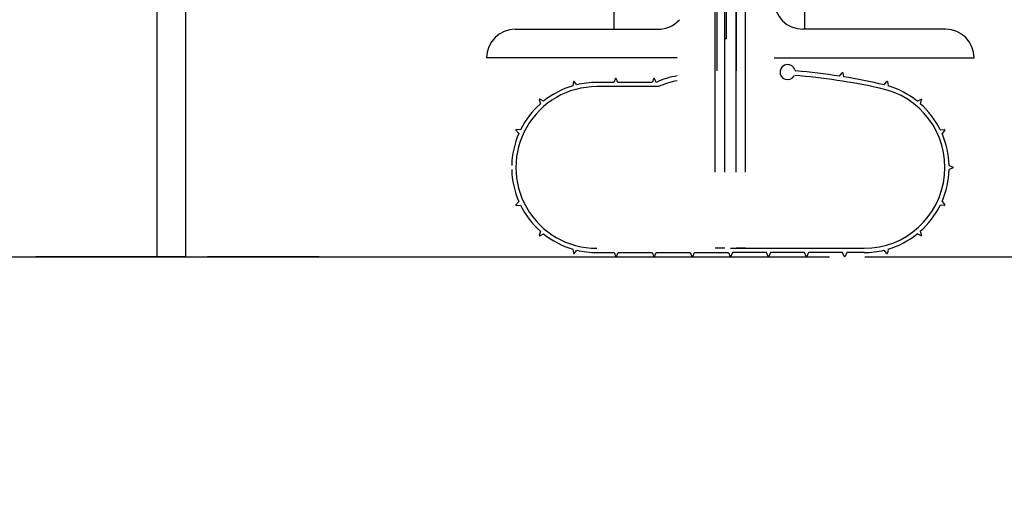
# Model space of a CAD drawing. Header units: inches. Extents: x 144.9 to 238.4, y 214.8 to 247.7.
# Tile 59 of 256: x 162 to 162.8, y 220.1 to 220.5. Entities that reach past the tile are written whole.
import ezdxf

# ---------------------------------------------------------------- set-up
doc = ezdxf.new("R2010")
doc.units = ezdxf.units.IN
doc.header["$LTSCALE"] = 0.25
doc.header["$MEASUREMENT"] = 0
doc.layers.add('ANNOTATIONS', color=1, linetype='Continuous')
doc.layers.add('MOTOR RH', color=7, linetype='Continuous')
doc.styles.add('ARIAL', font='arial.ttf', dxfattribs={"height": 0.09375})
doc.dimstyles.new('STANDARD$0', dxfattribs={"dimtxt": 0.09375, "dimasz": 0.09375, "dimexe": 0.03125, "dimexo": 0.046875, "dimgap": 0.09, "dimtad": 0, "dimtih": 1, "dimtoh": 1, "dimdec": 4, "dimzin": 0, "dimdsep": 46, "dimtxsty": 'ARIAL', "dimcen": 0.09, "dimadec": 0, "dimazin": 0, "dimtfac": 1, "dimtdec": 4, "dimtofl": 0, "dimtmove": 0, "dimatfit": 1, "dimfxl": 1, "dimtolj": 1, "dimtzin": 0, "dimarcsym": 0})

# ---------------------------------------------------------------- blocks, each defined once
blk = doc.blocks.new('*D112')
at = {"layer": 'ANNOTATIONS', "color": 0, "lineweight": -2, "transparency": 16777216}
for p, q in [((163.16043, 220.97893), (163.16043, 221.07268)), ((162.69449, 220.88518), (163.19168, 220.88518)), ((162.66227, 220.30619), (163.19168, 220.30619)), ((163.16043, 220.21244), (163.16043, 220.11869))]:
    blk.add_line(p, q, dxfattribs=at)
at = {"layer": 'ANNOTATIONS', "color": 0, "transparency": 16777216}
for points in [[(163.14481, 220.97893), (163.17606, 220.97893), (163.16043, 220.88518)], [(163.14481, 220.21244), (163.17606, 220.21244), (163.16043, 220.30619)]]:
    blk.add_solid(points, dxfattribs=at)
at = {"layer": 'defpoints', "color": 0, "transparency": 16777216}
for p in [(162.64762, 220.88518), (163.16043, 220.88518), (162.6154, 220.30619)]:
    blk.add_point(p, dxfattribs=at)
at = {"layer": 'ANNOTATIONS', "color": 0, "transparency": 16777216, "insert": (163.16043, 220.59176), "char_height": 0.09375, "attachment_point": 5, "style": 'ARIAL'}
blk.add_mtext('\\A1;4 1/2"\\PPHOTOEYE', dxfattribs=at)
blk = doc.blocks.new('*D113')
at = {"layer": 'ANNOTATIONS', "color": 0, "lineweight": -2, "transparency": 16777216}
for p, q in [((162.69449, 222.13667), (163.6236, 222.13667)), ((163.59235, 222.04292), (163.59235, 221.44556)), ((163.59235, 220.39994), (163.59235, 221.01191)), ((162.66227, 220.30619), (163.6236, 220.30619))]:
    blk.add_line(p, q, dxfattribs=at)
at = {"layer": 'ANNOTATIONS', "color": 0, "transparency": 16777216}
for points in [[(163.57672, 222.04292), (163.60797, 222.04292), (163.59235, 222.13667)], [(163.57672, 220.39994), (163.60797, 220.39994), (163.59235, 220.30619)]]:
    blk.add_solid(points, dxfattribs=at)
at = {"layer": 'defpoints', "color": 0, "transparency": 16777216}
for p in [(162.64762, 222.13667), (163.59235, 222.13667), (162.6154, 220.30619)]:
    blk.add_point(p, dxfattribs=at)
at = {"layer": 'ANNOTATIONS', "color": 0, "transparency": 16777216, "insert": (163.59235, 221.22874), "char_height": 0.09375, "attachment_point": 5, "style": 'ARIAL'}
blk.add_mtext('\\A1;51"\\PPHOTOEYE', dxfattribs=at)

msp = doc.modelspace()

# ---------------------------------------------------------------- linework, layer by layer
at = {"layer": 'MOTOR RH'}
for p, q in [((162.0817, 220.30619), (162.0817, 226.84658)), ((161.45435, 220.30619), (162.63327, 220.30619))]:
    msp.add_line(p, q, dxfattribs=at)
at = {"layer": 'MOTOR RH', "linetype": 'Continuous'}
for p, q in [((162.54108, 220.45874), (162.54107, 225.4)), ((162.5567, 225.4), (162.5567, 220.45874)), ((162.10514, 220.30619), (162.10514, 224.30619)), ((162.53952, 220.37556), (162.53952, 220.84431)), ((162.54733, 220.37556), (162.54733, 220.84431)), ((162.5567, 220.37556), (162.5567, 220.84431)), ((162.56452, 220.37556), (162.56452, 220.84431)), ((162.4567, 220.49275), (162.4567, 220.59721)), ((162.61295, 220.49275), (162.61295, 220.56304)), ((162.54889, 220.48494), (162.54889, 220.51619)), ((162.37545, 220.49275), (162.49264, 220.49275)), ((162.72858, 220.49275), (162.61139, 220.49275)), ((162.54889, 220.48494), (162.54733, 220.48494)), ((162.50827, 220.46931), (162.35202, 220.46931)), ((162.58795, 220.46931), (162.75202, 220.46931)), ((162.6415, 220.45425), (162.6437, 220.45702)), ((162.64425, 220.45687), (162.64471, 220.45373)), ((162.42315, 220.44974), (162.42263, 220.44624)), ((162.42589, 220.44712), (162.4237, 220.44989)), ((162.4564, 220.44908), (162.4423, 220.44908)), ((162.4578, 220.45232), (162.4564, 220.44908)), ((162.45978, 220.44908), (162.45837, 220.45232)), ((162.48783, 220.44908), (162.45978, 220.44908)), ((162.48923, 220.45232), (162.48783, 220.44908)), ((162.4912, 220.44908), (162.4898, 220.45232)), ((162.67814, 220.44712), (162.68033, 220.44989)), ((162.68088, 220.44974), (162.6814, 220.44624)), ((162.49307, 220.44564), (162.4423, 220.44564)), ((162.39519, 220.43505), (162.39621, 220.43166)), ((162.39879, 220.43383), (162.39563, 220.43542)), ((162.70524, 220.43383), (162.7084, 220.43542)), ((162.70884, 220.43505), (162.70783, 220.43166)), ((162.37607, 220.40992), (162.37842, 220.40728)), ((162.37984, 220.41034), (162.37631, 220.41044)), ((162.72419, 220.41034), (162.72772, 220.41044)), ((162.72796, 220.40992), (162.72562, 220.40728)), ((162.73143, 220.38104), (162.73468, 220.37964)), ((162.73468, 220.37906), (162.73143, 220.37766)), ((162.37842, 220.35142), (162.37607, 220.34878)), ((162.72562, 220.35142), (162.72796, 220.34878)), ((162.37631, 220.34826), (162.37984, 220.34836)), ((162.72772, 220.34826), (162.72419, 220.34836)), ((162.39621, 220.32704), (162.39519, 220.32365)), ((162.70783, 220.32704), (162.70884, 220.32365)), ((162.39563, 220.32328), (162.39879, 220.32487)), ((162.7084, 220.32328), (162.70524, 220.32487)), ((162.42263, 220.31246), (162.42315, 220.30896)), ((162.4237, 220.30881), (162.42589, 220.31158)), ((162.44222, 220.30962), (162.45658, 220.30962)), ((162.4423, 220.30962), (162.45658, 220.30962)), ((162.45658, 220.30962), (162.45798, 220.30638)), ((162.45855, 220.30638), (162.45995, 220.30962)), ((162.45995, 220.30962), (162.48783, 220.30962)), ((162.45995, 220.30962), (162.48783, 220.30962)), ((162.48783, 220.30962), (162.48923, 220.30638)), ((162.4898, 220.30638), (162.4912, 220.30962)), ((162.4912, 220.30962), (162.51908, 220.30962)), ((162.51908, 220.30962), (162.52048, 220.30638)), ((162.52105, 220.30638), (162.52245, 220.30962)), ((162.52245, 220.30962), (162.55033, 220.30962)), ((162.54733, 220.31306), (162.53952, 220.31306)), ((162.55033, 220.30962), (162.55173, 220.30638)), ((162.55202, 220.31306), (162.66173, 220.31306)), ((162.5537, 220.30962), (162.5523, 220.30638)), ((162.58158, 220.30962), (162.5537, 220.30962)), ((162.56452, 220.31306), (162.5567, 220.31306)), ((162.58298, 220.30638), (162.58158, 220.30962)), ((162.58495, 220.30962), (162.58355, 220.30638)), ((162.61283, 220.30962), (162.58495, 220.30962)), ((162.61423, 220.30638), (162.61283, 220.30962)), ((162.6162, 220.30962), (162.6148, 220.30638)), ((162.64408, 220.30962), (162.6162, 220.30962)), ((162.64408, 220.30962), (162.6162, 220.30962)), ((162.64548, 220.30638), (162.64408, 220.30962)), ((162.64745, 220.30962), (162.64605, 220.30638)), ((162.66181, 220.30962), (162.64745, 220.30962)), ((162.66173, 220.30962), (162.64745, 220.30962)), ((162.68033, 220.30881), (162.67814, 220.31158)), ((162.6814, 220.31246), (162.68088, 220.30896)), ((162.10514, 220.30619), (161.98211, 220.30619)), ((162.10514, 220.30619), (162.12858, 220.30619)), ((162.10514, 220.30619), (162.13249, 220.30619)), ((162.10514, 220.30619), (162.12302, 220.30619)), ((162.10514, 220.30619), (162.12302, 220.30619)), ((162.10514, 220.30619), (162.12858, 220.30619)), ((162.10514, 220.30619), (162.13249, 220.30619)), ((162.21452, 220.30619), (162.12302, 220.30619)), ((162.12302, 220.30619), (162.19664, 220.30619)), ((162.13639, 220.30619), (162.43327, 220.30619)), ((162.19664, 220.30619), (162.21452, 220.30619))]:
    msp.add_line(p, q, dxfattribs=at)
for centre, radius, start, end in [((162.61139, 220.51619), 0.02344, 180, 270), ((162.49264, 220.51619), 0.02344, 270, 318.18969), ((162.37545, 220.46931), 0.02344, 90, 180), ((162.72858, 220.46931), 0.02344, 0, 90), ((162.59893, 220.45759), 0.00619, 17.40474, 330.05294), ((162.56118, 219.9242), 0.5324, 77.71761, 85.32675), ((162.60603, 220.45982), 0.00125, 197.40474, 258.02995), ((162.5616, 219.94612), 0.51437, 81.0631, 85.07374), ((162.64394, 220.45682), 0.000312, 8.36434, 141.63566), ((162.42346, 220.44969), 0.000312, 38.36434, 171.63566), ((162.4423, 220.37935), 0.06973, 90, 103.61321), ((162.45809, 220.45219), 0.000313, 23.36434, 156.63566), ((162.48952, 220.45219), 0.000313, 23.36434, 156.63566), ((162.51927, 220.39034), 0.0651, 99.72929, 115.5377), ((162.51927, 220.39034), 0.06119, 100.35699, 115.34782), ((162.5616, 219.94612), 0.51437, 76.90478, 80.70127), ((162.68058, 220.44969), 0.000312, 8.36434, 141.63566), ((162.4423, 220.37935), 0.06629, 89.9325, 270), ((162.4423, 220.37935), 0.06973, 106.38679, 128.61321), ((162.66173, 220.37935), 0.06629, 270, 78.94529), ((162.66173, 220.37935), 0.06973, 51.38679, 73.61321), ((162.4423, 220.37935), 0.06973, 131.38679, 153.61321), ((162.39549, 220.43514), 0.000313, 63.36434, 196.63566), ((162.66173, 220.37935), 0.06973, 26.38679, 48.61321), ((162.70854, 220.43514), 0.000313, 343.36434, 116.63566), ((162.4423, 220.37935), 0.06973, 156.38679, 178.61321), ((162.3763, 220.41013), 0.000313, 88.36434, 221.63566), ((162.66173, 220.37935), 0.06973, 1.38679, 23.61321), ((162.72773, 220.41013), 0.000313, 318.36434, 91.63566), ((162.4423, 220.37935), 0.06973, 181.38679, 203.61321), ((162.66173, 220.37935), 0.06973, 336.38679, 358.61321), ((162.73455, 220.37935), 0.000313, 293.36434, 66.63566), ((162.3763, 220.34857), 0.000313, 138.36434, 271.63566), ((162.4423, 220.37935), 0.06973, 206.38679, 228.61321), ((162.66173, 220.37935), 0.06973, 311.38679, 333.61321), ((162.72773, 220.34857), 0.000313, 268.36434, 41.63566), ((162.39549, 220.32356), 0.000313, 163.36434, 296.63566), ((162.4423, 220.37935), 0.06973, 231.38679, 253.61321), ((162.66173, 220.37935), 0.06973, 286.38679, 308.61321), ((162.70854, 220.32356), 0.000313, 243.36434, 16.63566), ((162.4423, 220.37935), 0.06973, 256.38679, 270), ((162.66173, 220.37935), 0.06973, 270, 283.61321), ((162.42346, 220.30901), 0.000313, 188.36434, 321.63566), ((162.45827, 220.3065), 0.000313, 203.36434, 336.63566), ((162.48952, 220.3065), 0.000313, 203.36434, 336.63566), ((162.52077, 220.3065), 0.000312, 203.36434, 336.63566), ((162.55202, 220.3065), 0.000312, 203.36434, 270), ((162.55202, 220.3065), 0.000312, 270, 336.63566), ((162.58327, 220.3065), 0.000312, 203.36434, 336.63566), ((162.61452, 220.3065), 0.000313, 203.36434, 336.63566), ((162.64577, 220.3065), 0.000313, 203.36434, 336.63566), ((162.68058, 220.30901), 0.000313, 218.36434, 351.63566)]:
    msp.add_arc(centre, radius, start, end, dxfattribs=at)

# ---------------------------------------------------------------- dimensions: what is measured, and where the dimension line sits
at = {"layer": 'ANNOTATIONS'}
for base, p2, text, picture, middle in [((163.59235, 222.13667), (162.64762, 222.13667), '51"\\PPHOTOEYE', '*D113', (163.59235, 221.22874)), ((163.16043, 220.88518), (162.64762, 220.88518), '4 1/2"\\PPHOTOEYE', '*D112', (163.16043, 220.59176))]:
    dim = msp.add_linear_dim(base=base, p1=(162.6154, 220.30619), p2=p2, angle=90, text=text, dimstyle='STANDARD$0', dxfattribs=at)
    dim.commit()
    dim.dimension.update_dxf_attribs({"geometry": picture, "text_midpoint": middle, "dimtype": 160})

doc.saveas('drawing.dxf')
